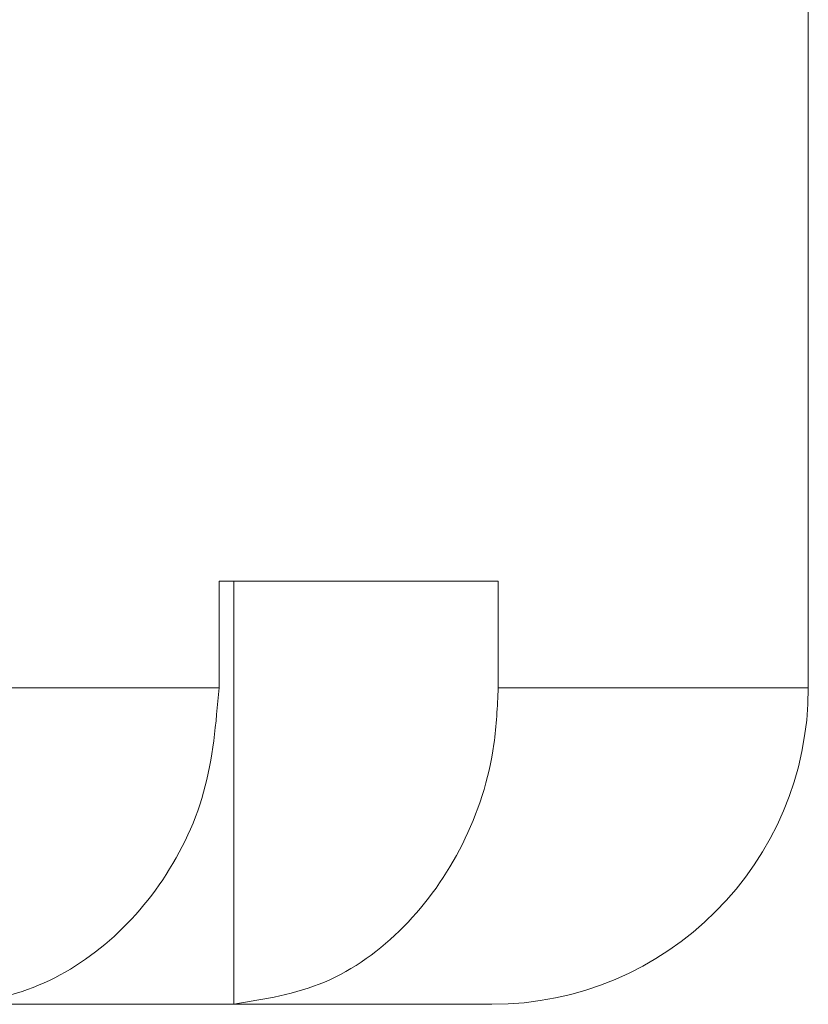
# Model space of a CAD drawing. Header units: inches. Extents: x -4 to 22.9, y -7.2 to 15.7.
# Tile 64 of 127: x 6.981 to 7.447, y 3.191 to 3.773. Entities that reach past the tile are written whole.
import ezdxf

# ---------------------------------------------------------------- set-up
doc = ezdxf.new("R2010")
doc.units = ezdxf.units.IN
doc.header["$MEASUREMENT"] = 0

msp = doc.modelspace()

# ---------------------------------------------------------------- linework, layer by layer
at = {"color": 7, "linetype": 'Continuous', "lineweight": 15}
for p, q in [((7.44721, 3.37792), (7.44721, 3.81592)), ((7.26404, 3.44092), (7.09904, 3.44092)), ((7.09904, 3.44092), (7.09904, 3.37792)), ((7.10776, 3.44092), (7.10776, 3.19106)), ((7.26404, 3.44092), (7.26404, 3.37792)), ((5.67471, 3.37792), (7.09904, 3.37792)), ((6.93549, 3.19092), (7.10137, 3.19092)), ((7.10137, 3.19092), (7.10776, 3.19106)), ((7.26021, 3.19092), (7.10137, 3.19092))]:
    msp.add_line(p, q, dxfattribs=at)
at = {"color": 8, "linetype": 'Continuous', "lineweight": 15}
msp.add_line((7.26404, 3.37792), (7.44721, 3.37792), dxfattribs=at)
at = {"color": 7, "linetype": 'Continuous', "lineweight": 15}
msp.add_arc((7.26021, 3.37792), 0.187, 270, 0, dxfattribs=at)
for points, knots in [([(7.09904, 3.37792), (7.09725, 3.35696), (7.09368, 3.31503), (7.06582, 3.25913), (7.02478, 3.21682), (6.98101, 3.19524), (6.95282, 3.19216), (6.94276, 3.19106)], [0, 0, 0, 0, 0.219054, 0.438124, 0.65753, 0.877706, 1, 1, 1, 1]), ([(7.10776, 3.19106), (7.126, 3.19395), (7.1625, 3.19974), (7.21021, 3.23432), (7.24536, 3.28362), (7.26201, 3.33466), (7.26352, 3.36677), (7.26404, 3.37792)], [0, 0, 0, 0, 0.221192, 0.4424357, 0.66314, 0.8829907, 1, 1, 1, 1])]:
    msp.add_open_spline(points, degree=3, knots=knots, dxfattribs=at)

doc.saveas('drawing.dxf')
